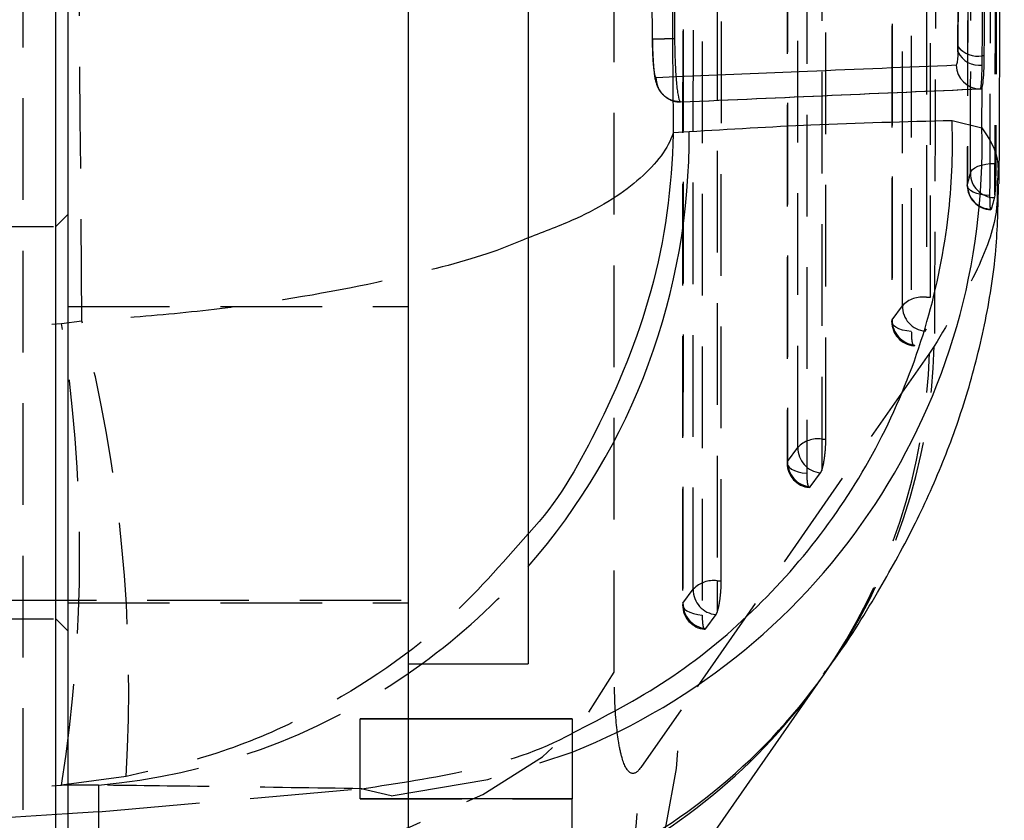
# Model space of a CAD drawing. Extents: x 24 to 351, y 12 to 282.
# Tile 11 of 13: x 339 to 351, y 216 to 226. Entities that reach past the tile are written whole.
import ezdxf

# ---------------------------------------------------------------- set-up
doc = ezdxf.new("R2010")
doc.units = 0
doc.linetypes.add('HIDDEN', pattern=[1.905, 1.27, -0.635])
doc.layers.get('0').update_dxf_attribs({"linetype": 'CONTINUOUS'})

msp = doc.modelspace()

# ---------------------------------------------------------------- linework, layer by layer
at = {"color": 7, "linetype": 'HIDDEN'}
for p, q in [((350.160553, 222.207607), (350.160339, 239.347553)), ((346.688731, 225.433298), (346.600116, 238.985354)), ((349.677077, 238.934925), (349.677189, 221.905365)), ((348.85427, 220.436994), (348.855112, 236.455392)), ((348.371881, 236.042785), (348.370904, 220.134773)), ((347.54787, 218.666382), (347.550071, 233.563231)), ((347.066881, 233.150656), (347.064487, 218.364191)), ((346.211516, 217.5255), (346.2092, 229.410999)), ((346.982137, 224.959833), (346.735379, 224.949507)), ((350.964569, 223.485915), (350.964569, 223.87948)), ((350.964569, 223.87948), (350.978291, 223.87948)), ((350.964569, 223.485915), (350.959995, 223.453464)), ((339.23567, 223.091412), (339.38567, 223.241412)), ((337.93567, 223.091412), (339.23567, 223.091412)), ((350.110194, 222.207607), (350.160553, 222.207607)), ((339.38567, 222.09296), (343.63567, 222.09296)), ((349.682036, 221.928251), (349.810603, 222.102521)), ((339.306598, 221.881808), (339.561043, 221.912248)), ((350.09528, 221.785198), (350.110194, 221.815985)), ((350.209554, 221.598869), (350.14765, 221.510753)), ((350.14765, 221.510753), (347.046818, 217.056113)), ((348.375739, 220.157659), (348.504315, 220.331928)), ((348.803905, 220.436994), (348.803905, 220.045425)), ((348.803905, 220.436994), (348.85427, 220.436994)), ((348.660392, 219.840317), (348.788971, 220.014588)), ((348.788971, 220.014588), (348.803905, 220.045425)), ((347.497496, 218.666382), (347.497496, 218.274889)), ((347.497496, 218.666382), (347.54787, 218.666382)), ((347.069315, 218.387076), (347.197908, 218.561344)), ((325.13567, 218.424053), (343.63567, 218.424053)), ((339.38567, 218.392803), (343.63567, 218.392803)), ((347.353936, 218.069708), (347.482531, 218.243978)), ((347.482531, 218.243978), (347.497496, 218.274889)), ((337.93567, 218.192803), (339.23567, 218.192803)), ((339.23567, 218.192803), (339.38567, 218.042803)), ((347.046818, 217.056113), (346.544278, 216.336025)), ((343.63567, 216.942158), (343.03567, 216.942158)), ((343.03567, 216.942158), (343.03567, 216.941875)), ((343.03567, 215.941859), (343.03567, 216.941875)), ((343.03567, 216.941875), (343.63567, 216.941875)), ((340.110879, 216.221043), (339.306598, 216.115012)), ((339.765572, 216.113634), (339.306598, 216.115012)), ((339.765572, 216.113634), (339.765572, 215.781499)), ((339.765572, 215.781499), (343.050211, 216.068868)), ((343.050211, 216.068868), (343.056212, 216.069395)), ((343.424856, 215.979935), (343.050211, 216.068868)), ((343.03567, 215.942173), (345.68567, 215.942173)), ((343.03567, 212.191859), (343.03567, 215.941859)), ((343.63567, 215.941859), (343.03567, 215.941859)), ((339.765572, 215.781499), (339.765572, 214.009068))]:
    msp.add_line(p, q, dxfattribs=at)
at = {"color": 7, "linetype": 'CONTINUOUS'}
for p, q in [((339.38567, 234.091701), (339.38567, 212.091701)), ((343.63567, 234.091701), (343.63567, 212.091701)), ((339.23567, 214.527617), (339.23567, 230.392803)), ((345.13567, 227.155304), (345.13567, 217.630303)), ((350.504945, 225.341406), (350.503896, 225.275708)), ((350.807124, 225.108737), (350.808176, 225.223674)), ((350.833981, 225.223674), (350.808176, 225.223674)), ((350.784759, 224.811657), (350.793811, 224.811657)), ((350.793811, 224.811657), (350.805809, 224.827464)), ((350.802894, 224.325717), (350.805809, 224.827464)), ((347.036475, 224.648459), (347.040066, 224.647527)), ((350.431702, 224.417558), (350.802894, 224.325717)), ((346.9468, 224.2646), (347.145565, 224.278852)), ((343.63567, 217.630303), (345.13567, 217.630303)), ((345.68567, 216.942158), (343.63567, 216.942158)), ((345.68567, 216.942158), (345.68567, 216.941875)), ((345.68567, 216.941875), (345.68567, 215.941859)), ((345.68567, 212.191859), (345.68567, 215.941859))]:
    msp.add_line(p, q, dxfattribs=at)
at = {"color": 8, "linetype": 'CONTINUOUS'}
for p, q in [((350.503896, 225.275708), (350.509365, 226.29169)), ((350.51027, 226.292534), (350.504945, 225.341406)), ((343.63567, 217.508644), (343.807332, 217.630303)), ((343.63567, 216.941875), (345.68567, 216.941875)), ((345.68567, 215.941859), (343.63567, 215.941859))]:
    msp.add_line(p, q, dxfattribs=at)
at = {"color": 7, "linetype": 'HIDDEN', "flags": 128}
for points in [[(350.110012, 239.347553), (350.110098, 230.745915), (350.110194, 222.207607)], [(349.810603, 222.102521), (349.810597, 222.65513), (349.810569, 224.865566), (349.810471, 233.707311), (349.810413, 239.242451)], [(349.681943, 238.957795), (349.681944, 238.405185), (349.681956, 236.19475), (349.682002, 227.353005), (349.682036, 221.928251)], [(349.922306, 238.809401), (349.922308, 238.256792), (349.922309, 236.046355), (349.92233, 227.204604), (349.922347, 221.779847)], [(348.804789, 236.455392), (348.80434, 228.414515), (348.803905, 220.436994)], [(348.504315, 220.331928), (348.504345, 220.884537), (348.504463, 223.094972), (348.504945, 231.936712), (348.50519, 236.350306)], [(348.376734, 236.065649), (348.376699, 235.513039), (348.376558, 233.302605), (348.376004, 224.460865), (348.375739, 220.157659)], [(348.617106, 235.917244), (348.617067, 235.364635), (348.616917, 233.154196), (348.616324, 224.312448), (348.61604, 220.009239)], [(347.499757, 233.563231), (347.498616, 226.083108), (347.497496, 218.666382)], [(347.197908, 218.561344), (347.197991, 219.113952), (347.198321, 221.324386), (347.199656, 230.166121), (347.200156, 233.458165)], [(347.071725, 233.173508), (347.071633, 232.620901), (347.071271, 230.410466), (347.06983, 221.568733), (347.069315, 218.387076)], [(347.31211, 233.025087), (347.312016, 232.472478), (347.311638, 230.262041), (347.310137, 221.420293), (347.309599, 218.238632)], [(338.819728, 226.599806), (338.8213, 220.609652), (338.822858, 214.715385)], [(350.660437, 223.758565), (350.668738, 223.782584), (350.687715, 223.805485), (350.716681, 223.826442), (350.75459, 223.8447), (350.800075, 223.859597), (350.851494, 223.870599), (350.906993, 223.877307), (350.964569, 223.87948)], [(350.904993, 223.478344), (350.846321, 223.482594), (350.79068, 223.49155), (350.740193, 223.504869), (350.696788, 223.522044), (350.66212, 223.542419), (350.637515, 223.565216), (350.623908, 223.589567), (350.621824, 223.614539)], [(349.922347, 221.779847), (349.865786, 221.78702), (349.813585, 221.798649), (349.76771, 221.814295), (349.729889, 221.833371), (349.701545, 221.855156), (349.683746, 221.878832), (349.677159, 221.903507), (349.682036, 221.928251)], [(348.375739, 220.157659), (348.370861, 220.132915), (348.377445, 220.108239), (348.395243, 220.084562), (348.423585, 220.062775), (348.461405, 220.043698), (348.507278, 220.028048), (348.559479, 220.016415), (348.61604, 220.009239)], [(347.069315, 218.387076), (347.064435, 218.362332), (347.071016, 218.337657), (347.088812, 218.313978), (347.117152, 218.292188), (347.15497, 218.273107), (347.200841, 218.257453), (347.253039, 218.245815), (347.309599, 218.238632)], [(338.822858, 214.715385), (340.141714, 214.803488), (341.408686, 214.981746), (342.589519, 215.245339), (343.652289, 215.587142), (344.568264, 215.997913), (345.312681, 216.466546), (345.865412, 216.980373), (346.211516, 217.5255)], [(343.424856, 215.979935), (344.630523, 216.184824), (345.68567, 216.525579)]]:
    msp.add_lwpolyline(points, dxfattribs=at)
at = {"color": 7, "linetype": 'CONTINUOUS', "flags": 128}
msp.add_lwpolyline([(345.721013, 213.02726), (346.094008, 213.562794), (348.82242, 217.481247)], dxfattribs=at)
at = {"color": 7, "linetype": 'CONTINUOUS'}
for centre, radius, start, end in [((350.768558, 225.397525), 0.291351, 204.715371, 277.6064202), ((350.754713, 225.535341), 0.31622, 217.8279596, 279.733748), ((350.785396, 225.115674), 0.304018, 181.8291611, 269.8799357)]:
    msp.add_arc(centre, radius, start, end, dxfattribs=at)
at = {"color": 8, "linetype": 'CONTINUOUS'}
for centre, radius, start, end in [((339.0065, 224.201235), 8.139434, 318.852797, 0.5463753), ((342.652047, 224.094392), 8.154128, 291.8411892, 1.6256411), ((342.768721, 221.832914), 7.455229, 293.0330584, 324.4282516), ((342.723909, 221.740712), 7.438769, 293.4627053, 325.0622486)]:
    msp.add_arc(centre, radius, start, end, dxfattribs=at)
at = {"color": 7, "linetype": 'HIDDEN'}
for centre, radius, start, end in [((350.964851, 223.757841), 0.304415, 179.8635665, 269.0859414), ((350.925723, 223.605883), 0.3045, 179.854868, 268.1557337), ((350.927066, 223.612956), 0.305246, 179.7028921, 268.6795128), ((350.062322, 221.864487), 0.346443, 82.0573643, 136.6006504), ((350.123331, 222.09672), 0.312782, 178.9372599, 264.8546788), ((349.994764, 221.922449), 0.312782, 178.9370746, 264.8543242), ((320.939064, 218.99841), 18.59248, 351.0783262, 8.9216738), ((321.932588, 217.336973), 18.212511, 356.4871307, 14.5494833), ((349.981627, 221.905367), 0.3045, 180.0003663, 264.6706629), ((342.751071, 221.819378), 7.461741, 324.5916292, 358.3065532), ((342.709793, 221.724206), 7.44092, 325.2286848, 358.356168), ((348.756013, 220.093891), 0.346429, 82.0537369, 136.597839), ((348.817041, 220.326106), 0.31278, 178.9335313, 264.8511123), ((348.675329, 220.134755), 0.3045, 179.9964668, 264.6758931), ((348.688466, 220.151835), 0.312781, 178.9331766, 264.8505736), ((339.036934, 224.178364), 8.101469, 306.074116, 318.8329755), ((347.449577, 218.323294), 0.346418, 82.0490805, 136.5930426), ((347.510633, 218.555493), 0.31278, 178.9281384, 264.8453021), ((347.368903, 218.364142), 0.3045, 179.9906966, 264.6699369), ((347.382041, 218.381223), 0.312781, 178.9277338, 264.8446462), ((339.05458, 224.151901), 8.069649, 275.054711, 304.5895655), ((339.566548, 217.300956), 7.484276, 271.5238021, 358.1252726), ((339.05792, 216.583642), 7.490452, 271.0749978, 358.1055877)]:
    msp.add_arc(centre, radius, start, end, dxfattribs=at)
for ratio in [0.910751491, 0.991950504]:
    msp.add_ellipse((333.555464, 286.563854), major_axis=(71.253, 0), ratio=ratio, start_param=4.631044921, end_param=4.793191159, dxfattribs=at)
at = {"color": 7, "linetype": 'CONTINUOUS'}
for points, knots in [([(351.020605, 223.623946), (351.023051, 224.240803), (351.047733, 230.46694), (351.066787, 236.680166), (351.083954, 242.277814)], [0, 0, 0, 0, 0.099075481, 1, 1, 1, 1]), ([(350.808176, 225.223674), (350.822914, 227.799301), (350.852389, 232.950554), (350.878394, 238.101775), (350.891397, 240.677385)], [0, 0, 0, 0, 0.500000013, 1, 1, 1, 1]), ([(350.833981, 225.223674), (350.848422, 227.799301), (350.877305, 232.950555), (350.902773, 238.101775), (350.915507, 240.677385)], [0, 0, 0, 0, 0.500000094, 1, 1, 1, 1]), ([(346.855603, 239.904374), (346.869232, 237.284748), (346.896356, 232.071451), (346.930041, 226.858233), (346.9468, 224.2646)], [0, 0, 0, 0, 0.502489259, 1, 1, 1, 1]), ([(346.879471, 238.988565), (346.880589, 238.785569), (346.886177, 237.770591), (346.911649, 233.252766), (346.940617, 228.937972), (346.964135, 225.435153)], [0, 0, 0, 0, 0.044932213, 0.224660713, 1, 1, 1, 1]), ([(346.964136, 225.435153), (346.965565, 225.346597), (346.968422, 225.169501), (346.982197, 224.933617), (347.001256, 224.755384), (347.020524, 224.666489), (347.032429, 224.653032), (347.036475, 224.648459)], [0, 0, 0, 0, 0.221368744, 0.442696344, 0.664111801, 0.885843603, 1, 1, 1, 1]), ([(350.503896, 225.275708), (350.502818, 225.247777), (350.500391, 225.184932), (350.492728, 225.120172), (350.485265, 225.110704), (350.481533, 225.10597)], [0, 0, 0, 0, 0.2857139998, 0.6428658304, 1, 1, 1, 1]), ([(350.805809, 224.827464), (350.811423, 224.851942), (350.822652, 224.900899), (350.831641, 225.050071), (350.833281, 225.171699), (350.833981, 225.223674)], [0, 0, 0, 0, 0.36412143, 0.728277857, 1, 1, 1, 1]), ([(350.784759, 224.811657), (350.78849, 224.819958), (350.795956, 224.836567), (350.803619, 224.949943), (350.806045, 225.059864), (350.807124, 225.108737)], [0, 0, 0, 0, 0.356831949, 0.714029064, 1, 1, 1, 1]), ([(347.03866, 224.647528), (347.671084, 224.675712), (348.935933, 224.73208), (350.168483, 224.785132), (350.784759, 224.811657)], [0, 0, 0, 0, 0.499999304, 1, 1, 1, 1]), ([(347.040095, 224.647528), (347.674217, 224.675712), (348.942461, 224.73208), (350.176694, 224.785132), (350.793811, 224.811657)], [0, 0, 0, 0, 0.4999991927, 1, 1, 1, 1]), ([(345.68567, 216.761876), (346.089931, 216.970507), (346.89912, 217.388113), (347.960806, 218.260246), (348.867412, 219.288283), (349.590701, 220.455855), (350.105083, 221.729597), (350.385401, 222.997021), (350.444136, 223.902499), (350.433328, 224.350202), (350.431702, 224.417558)], [0, 0, 0, 0, 0.14302083, 0.286277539, 0.429534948, 0.572792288, 0.716050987, 0.859309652, 0.978833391, 1, 1, 1, 1]), ([(347.145565, 224.278852), (347.654869, 224.309304), (348.764699, 224.375663), (349.846398, 224.402848), (350.431702, 224.417558)], [0, 0, 0, 0, 0.458903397, 1, 1, 1, 1]), ([(348.825861, 217.502067), (348.860397, 217.546806), (349.103973, 217.862331), (349.471304, 218.458665), (349.937735, 219.288789), (350.312025, 220.110105), (350.616503, 220.952058), (350.844597, 221.840929), (350.993059, 222.728019), (351.0065, 223.342525), (351.01256, 223.61961)], [0, 0, 0, 0, 0.032315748, 0.227910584, 0.391435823, 0.533926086, 0.663085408, 0.784756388, 0.902945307, 1, 1, 1, 1]), ([(348.822283, 217.480925), (348.827703, 217.488772), (348.835453, 217.499992), (348.841319, 217.508007), (348.843083, 217.510416)], [0, 0, 0, 0, 0.699321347, 1, 1, 1, 1])]:
    msp.add_open_spline(points, degree=3, knots=knots, dxfattribs=at)
at = {"color": 7, "linetype": 'HIDDEN'}
for points, knots in [([(339.561043, 221.912248), (339.533169, 225.273126), (339.477459, 231.990326), (339.435833, 238.707628), (339.415034, 242.064001)], [0, 0, 0, 0, 0.5003391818, 1, 1, 1, 1]), ([(351.009357, 241.504714), (351.002492, 238.567172), (350.995574, 235.607127), (350.980661, 229.732075), (350.972584, 226.794526), (350.964569, 223.87948)], [0, 0, 0, 0, 0.499999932, 0.503830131, 1, 1, 1, 1]), ([(351.025012, 241.504714), (351.017853, 238.567179), (351.003533, 232.692109), (350.986705, 226.817023), (350.978291, 223.87948)], [0, 0, 0, 0, 0.500000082, 1, 1, 1, 1]), ([(350.660437, 223.758565), (350.660957, 223.942805), (350.663558, 224.864008), (350.674292, 228.733032), (350.686688, 233.522022), (350.698627, 238.476136), (350.703248, 240.482422), (350.705326, 241.384508)], [0, 0, 0, 0, 0.031358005, 0.156790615, 0.658520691, 0.846460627, 1, 1, 1, 1]), ([(350.661141, 241.233345), (350.658859, 240.096722), (350.647063, 234.221166), (350.632342, 228.345596), (350.620468, 223.606652)], [0, 0, 0, 0, 0.193449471, 1, 1, 1, 1]), ([(350.661983, 241.242105), (350.661607, 241.057867), (350.659728, 240.136679), (350.651688, 236.267675), (350.641027, 231.477001), (350.629136, 226.522328), (350.624089, 224.51548), (350.621824, 223.614539)], [0, 0, 0, 0, 0.031355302, 0.15677628, 0.658460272, 0.846671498, 1, 1, 1, 1]), ([(350.904993, 223.478344), (350.905433, 223.66199), (350.907639, 224.582562), (350.916715, 228.450826), (350.929226, 234.14282), (350.938924, 239.097877), (350.942853, 241.105247)], [0, 0, 0, 0, 0.031255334, 0.15667547, 0.658356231, 1, 1, 1, 1]), ([(350.275584, 240.168687), (350.266966, 237.570446), (350.246444, 231.383798), (350.223096, 225.190901), (350.209554, 221.598869)], [0, 0, 0, 0, 0.419975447, 1, 1, 1, 1]), ([(346.964135, 225.435111), (346.9525, 225.435057), (346.920008, 225.434906), (346.868498, 225.434631), (346.813357, 225.434303), (346.765886, 225.433988), (346.728041, 225.433706), (346.701753, 225.433487), (346.686966, 225.433333), (346.688143, 225.433309), (346.688731, 225.433298)], [0, 0, 0, 0, 0.073800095, 0.206112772, 0.338428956, 0.470738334, 0.603054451, 0.735366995, 0.86768061, 1, 1, 1, 1]), ([(346.687612, 225.433309), (346.687675, 225.424459), (346.68824, 225.345034), (346.692708, 225.196569), (346.70903, 225.009492), (346.720284, 224.910693), (346.767366, 224.800476), (346.822093, 224.729558), (346.895096, 224.678287), (346.972187, 224.651189), (347.019165, 224.648821), (347.03996, 224.647773)], [0, 0, 0, 0, 0.0237003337, 0.2127038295, 0.3992387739, 0.6257220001, 0.7041255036, 0.7819557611, 0.873265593, 0.9439003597, 1, 1, 1, 1]), ([(346.735379, 224.949508), (346.731432, 224.952978), (346.722656, 224.960694), (346.709669, 225.029608), (346.698433, 225.144758), (346.690968, 225.286199), (346.689439, 225.386835), (346.688732, 225.433298)], [0, 0, 0, 0, 0.175178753, 0.389518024, 0.603363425, 0.816877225, 1, 1, 1, 1]), ([(347.038646, 224.647528), (346.99912, 224.652067), (346.920067, 224.661147), (346.82017, 224.730861), (346.74992, 224.830579), (346.740236, 224.909865), (346.735393, 224.949508)], [0, 0, 0, 0, 0.249999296, 0.49999916, 0.749999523, 1, 1, 1, 1]), ([(350.978291, 223.87948), (350.978055, 223.847018), (350.977583, 223.782096), (350.975046, 223.677338), (350.97139, 223.582343), (350.967649, 223.519399), (350.965283, 223.493677), (350.964569, 223.485915)], [0, 0, 0, 0, 0.225501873, 0.45099701, 0.676592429, 0.902404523, 1, 1, 1, 1]), ([(350.621824, 223.614539), (350.629893, 223.642161), (350.643913, 223.690157), (350.655512, 223.73818), (350.660437, 223.758565)], [0, 0, 0, 0, 0.5754945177, 1, 1, 1, 1]), ([(350.993647, 223.620421), (350.995902, 223.507666), (351.00212, 223.196747), (350.764016, 222.530295), (350.394373, 221.909342), (350.209554, 221.598869)], [0, 0, 0, 0, 0.221488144, 0.610748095, 1, 1, 1, 1]), ([(350.913311, 223.306136), (350.911614, 223.31543), (350.908218, 223.334018), (350.905348, 223.39764), (350.905105, 223.45284), (350.904993, 223.478344)], [0, 0, 0, 0, 0.34978576, 0.699568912, 1, 1, 1, 1]), ([(350.959995, 223.453464), (350.949646, 223.412829), (350.937276, 223.364259), (350.922453, 223.315721), (350.920032, 223.307791)], [0, 0, 0, 0, 0.836631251, 1, 1, 1, 1]), ([(350.920032, 223.307791), (350.919779, 223.306977), (350.918487, 223.30282), (350.917307, 223.304499), (350.916358, 223.305849)], [0, 0, 0, 0, 0.195821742, 1, 1, 1, 1]), ([(345.13567, 222.949604), (345.028493, 222.904618), (344.624967, 222.735245), (343.552687, 222.442429), (342.150835, 222.170029), (340.724422, 221.993617), (339.948826, 221.939371), (339.561043, 221.912248)], [0, 0, 0, 0, 0.084481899, 0.318079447, 0.643634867, 0.82182415, 1, 1, 1, 1]), ([(349.922347, 221.779847), (349.922962, 221.750302), (349.924191, 221.69121), (349.933386, 221.628289), (349.943086, 221.612591), (349.947936, 221.604743)], [0, 0, 0, 0, 0.333334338, 0.666680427, 1, 1, 1, 1]), ([(349.953794, 221.606069), (349.957385, 221.605137), (349.961548, 221.604056), (349.966087, 221.610097), (349.966711, 221.610927)], [0, 0, 0, 0, 0.862548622, 1, 1, 1, 1]), ([(348.803905, 220.045425), (348.810111, 220.06571), (348.822526, 220.106283), (348.838323, 220.198866), (348.849504, 220.301524), (348.853886, 220.383474), (348.854191, 220.425974), (348.85427, 220.436994)], [0, 0, 0, 0, 0.232118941, 0.4642928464, 0.6943606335, 0.9207530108, 1, 1, 1, 1]), ([(348.61604, 220.009239), (348.616044, 220.006714), (348.616102, 219.973386), (348.618696, 219.915205), (348.627973, 219.853766), (348.637923, 219.840025), (348.642898, 219.833154)], [0, 0, 0, 0, 0.026595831, 0.351065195, 0.675544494, 1, 1, 1, 1]), ([(348.64745, 219.834919), (348.651529, 219.834482), (348.655733, 219.834031), (348.660259, 219.840137), (348.660392, 219.840317)], [0, 0, 0, 0, 0.970557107, 1, 1, 1, 1]), ([(345.13567, 219.253131), (344.804385, 218.875729), (344.006023, 217.96623), (342.639045, 217.070833), (341.257645, 216.481112), (340.493124, 216.307731), (340.110879, 216.221043)], [0, 0, 0, 0, 0.252953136, 0.609590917, 0.804802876, 1, 1, 1, 1]), ([(347.497496, 218.274889), (347.503704, 218.295189), (347.516123, 218.335798), (347.531919, 218.428395), (347.543106, 218.531069), (347.547483, 218.612961), (347.54779, 218.65541), (347.54787, 218.666382)], [0, 0, 0, 0, 0.232178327, 0.464447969, 0.69459534, 0.921065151, 1, 1, 1, 1]), ([(347.309599, 218.238632), (347.309604, 218.236062), (347.309659, 218.202707), (347.312257, 218.144484), (347.321534, 218.083095), (347.331486, 218.069385), (347.336462, 218.06253)], [0, 0, 0, 0, 0.027068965, 0.35136248, 0.675692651, 1, 1, 1, 1]), ([(347.340991, 218.064298), (347.345068, 218.063857), (347.34926, 218.063404), (347.353811, 218.069539), (347.353936, 218.069708)], [0, 0, 0, 0, 0.972559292, 1, 1, 1, 1]), ([(346.544278, 216.336025), (346.54307, 216.334317), (346.497408, 216.269734), (346.409437, 216.225568), (346.317899, 216.387709), (346.251518, 216.702331), (346.216777, 217.070783), (346.212905, 217.405445), (346.211516, 217.5255)], [0, 0, 0, 0, 0.006657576, 0.251811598, 0.497180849, 0.631987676, 0.867980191, 1, 1, 1, 1]), ([(343.056212, 216.069395), (343.504755, 216.136692), (344.401841, 216.271287), (345.287902, 216.538529), (345.685017, 216.761509), (345.68567, 216.761876)], [0, 0, 0, 0, 0.499588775, 0.999177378, 1, 1, 1, 1]), ([(343.056212, 216.069395), (342.469481, 216.07803), (341.386164, 216.093974), (340.274947, 216.107455), (339.765572, 216.113634)], [0, 0, 0, 0, 0.541606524, 1, 1, 1, 1]), ([(342.92817, 214.350523), (343.08165, 214.555766), (343.388614, 214.966258), (343.599055, 215.434597), (343.636982, 215.793171), (343.495567, 215.917678), (343.424856, 215.979935)], [0, 0, 0, 0, 0.245832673, 0.491672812, 0.745823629, 1, 1, 1, 1]), ([(339.765572, 215.781499), (337.695536, 215.64593), (333.555464, 215.374791), (329.415392, 215.64593), (327.345356, 215.781499)], [0, 0, 0, 0, 0.499999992, 1, 1, 1, 1])]:
    msp.add_open_spline(points, degree=3, knots=knots, dxfattribs=at)
at = {"color": 8, "linetype": 'CONTINUOUS'}
for points, knots in [([(350.481533, 225.10597), (349.865425, 225.080312), (348.713697, 225.032348), (347.531791, 224.982852), (346.982137, 224.959833)], [0, 0, 0, 0, 0.534942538, 1, 1, 1, 1]), ([(346.9468, 224.2646), (346.946686, 224.258652), (346.934029, 223.596395), (346.757335, 222.300398), (346.068676, 220.638732), (345.493052, 219.62974), (345.139686, 219.257363), (345.13567, 219.253131)], [0, 0, 0, 0, 0.003336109, 0.371433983, 0.72041762, 0.996822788, 1, 1, 1, 1]), ([(346.9468, 224.2646), (346.946279, 224.262888), (346.888265, 224.072275), (346.607461, 223.701512), (345.940765, 223.256744), (345.338077, 223.026821), (345.13567, 222.949604)], [0, 0, 0, 0, 0.003719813, 0.414145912, 0.803246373, 1, 1, 1, 1]), ([(350.802894, 224.325717), (350.895823, 224.191427), (351.027468, 224.001191), (351.001333, 223.706952), (350.993647, 223.620421)], [0, 0, 0, 0, 0.705915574, 1, 1, 1, 1])]:
    msp.add_open_spline(points, degree=3, knots=knots, dxfattribs=at)

doc.saveas('drawing.dxf')
